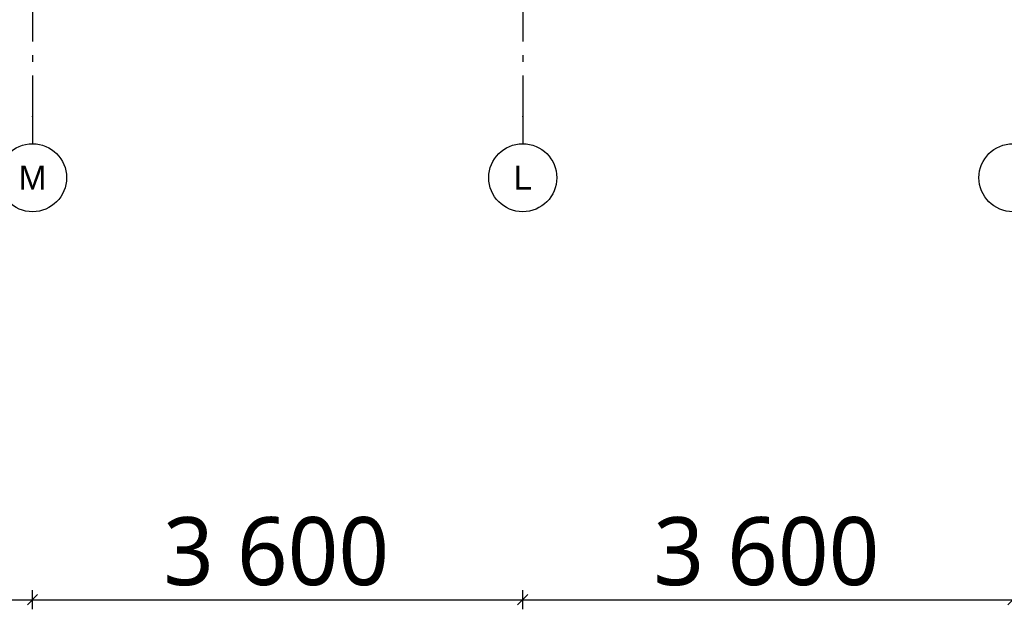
# Model space of a CAD drawing. Header units: millimetres. Extents: x -8544 to 51179, y -2070 to 23603.
# Tile 48 of 174: x 4723 to 11953, y -2070 to 2261. Entities that reach past the tile are written whole.
import ezdxf
from ezdxf.enums import TextEntityAlignment as Align

# ---------------------------------------------------------------- set-up
doc = ezdxf.new("R2010")
doc.units = ezdxf.units.MM
doc.header["$LTSCALE"] = 0.5
doc.header["$MEASUREMENT"] = 0
doc.linetypes.add('Akselinje', pattern=[1500, 1000, -200, 100, -200])
doc.linetypes.add('PLINE', pattern=[0])
doc.layers.add('82-- Modullinjer', color=7, linetype='Continuous')
doc.layers.add('842-M___1_50 Målsetting bygning', color=7, linetype='Continuous')
doc.styles.add('GENERATED_STYLE_1', font='arial.ttf')
doc.styles.add('GENERATED_STYLE_2', font='YuGothR.ttc')
doc.dimstyles.new('GENERATED_STYLE__1', dxfattribs={"dimtxt": 500, "dimasz": 71.25, "dimexe": 0.18, "dimexo": 0.0625, "dimgap": 0, "dimtad": 1, "dimtih": 1, "dimtoh": 1, "dimdec": 0, "dimzin": 0, "dimdsep": 46, "dimtxsty": 'GENERATED_STYLE_2', "dimblk": 'ARROWHEAD_6', "dimblk1": 'ARROWHEAD_6', "dimblk2": 'ARROWHEAD_6', "dimcen": 0.09, "dimclrd": 256, "dimclre": 256, "dimclrt": 256, "dimadec": 1, "dimazin": 0, "dimtfac": 1, "dimtdec": 4, "dimtmove": 0, "dimatfit": 3, "dimfxl": 1, "dimtolj": 1, "dimtzin": 0, "dimarcsym": 0})

# ---------------------------------------------------------------- blocks, each defined once
blk = doc.blocks.new('Standard grid marker[4]', base_point=(4816.9, 12550))
at = {"layer": '82-- Modullinjer', "linetype": 'Akselinje'}
for p, q in [((4816.9, 12350), (4816.9, 1550)), ((4816.9, 1550), (4816.9, 1350))]:
    blk.add_line(p, q, dxfattribs=at)
at = {"layer": '82-- Modullinjer', "linetype": 'PLINE'}
blk.add_circle((4816.9, 1100), 250, dxfattribs=at)
at = {"layer": '82-- Modullinjer', "linetype": 'Akselinje'}
blk.add_point((4816.9, 1550), dxfattribs=at)
blk.add_point((4816.9, 1550), dxfattribs=at)
at = {"layer": '82-- Modullinjer', "style": 'GENERATED_STYLE_1'}
for tag, p in [('AC_MarkerText_1_0', (4816.9, 12887.5)), ('AC_MarkerText_1_1', (4816.9, 1187.5))]:
    blk.add_attdef(tag, text='', height=175, rotation=360, dxfattribs=at).set_placement(p, align=Align.TOP_CENTER)
blk = doc.blocks.new('Standard grid marker[5]', base_point=(8416.9, 12550))
at = {"layer": '82-- Modullinjer', "linetype": 'Akselinje'}
for p, q in [((8416.9, 12350), (8416.9, 1550)), ((8416.9, 1550), (8416.9, 1350))]:
    blk.add_line(p, q, dxfattribs=at)
at = {"layer": '82-- Modullinjer', "linetype": 'PLINE'}
blk.add_circle((8416.9, 1100), 250, dxfattribs=at)
at = {"layer": '82-- Modullinjer', "linetype": 'Akselinje'}
blk.add_point((8416.9, 1550), dxfattribs=at)
blk.add_point((8416.9, 1550), dxfattribs=at)
at = {"layer": '82-- Modullinjer', "style": 'GENERATED_STYLE_1'}
for tag, p in [('AC_MarkerText_1_0', (8416.9, 12887.5)), ('AC_MarkerText_1_1', (8416.9, 1187.5))]:
    blk.add_attdef(tag, text='', height=175, rotation=360, dxfattribs=at).set_placement(p, align=Align.TOP_CENTER)
blk = doc.blocks.new('Standard grid marker[6]', base_point=(12016.9, 12550))
at = {"layer": '82-- Modullinjer', "linetype": 'PLINE'}
blk.add_circle((12016.9, 1100), 250, dxfattribs=at)
at = {"layer": '82-- Modullinjer', "style": 'GENERATED_STYLE_1'}
for tag, p in [('AC_MarkerText_1_0', (12016.9, 12887.5)), ('AC_MarkerText_1_1', (12016.9, 1187.5))]:
    blk.add_attdef(tag, text='', height=175, rotation=360, dxfattribs=at).set_placement(p, align=Align.TOP_CENTER)
blk = doc.blocks.new('*D137')
at = {"layer": '842-M___1_50 Målsetting bygning', "linetype": 'PLINE'}
for p, q in [((1216.9, -2070.3), (1216.9, -1929.7)), ((4816.9, -2070.3), (4816.9, -1929.7)), ((1254.4, -1962.5), (1179.4, -2037.5)), ((1216.9, -2000), (4816.9, -2000)), ((4854.4, -1962.5), (4779.4, -2037.5))]:
    blk.add_line(p, q, dxfattribs=at)
at = {"layer": '842-M___1_50 Målsetting bygning', "insert": (2176.5, -1900), "char_height": 500, "attachment_point": 7, "style": 'GENERATED_STYLE_2'}
blk.add_mtext('\\A1;{\\pql;\\fYu Gothic UI Semilight|b0|i0|c0|p0;\\W1.000000;3\xa0600}', dxfattribs=at)
blk = doc.blocks.new('ARROWHEAD_6')
at = {"linetype": 'Continuous'}
for p, q in [((0, 0), (-1, 0)), ((-0.5, -0.5), (0.5, 0.5))]:
    blk.add_line(p, q, dxfattribs=at)
blk = doc.blocks.new('*D138')
at = {"layer": '842-M___1_50 Målsetting bygning', "linetype": 'PLINE'}
for p, q in [((4816.9, -2070.3), (4816.9, -1929.7)), ((8416.9, -2070.3), (8416.9, -1929.7)), ((4854.4, -1962.5), (4779.4, -2037.5)), ((4816.9, -2000), (8416.9, -2000)), ((8454.4, -1962.5), (8379.4, -2037.5))]:
    blk.add_line(p, q, dxfattribs=at)
at = {"layer": '842-M___1_50 Målsetting bygning', "insert": (5776.5, -1900), "char_height": 500, "attachment_point": 7, "style": 'GENERATED_STYLE_2'}
blk.add_mtext('\\A1;{\\pql;\\fYu Gothic UI Semilight|b0|i0|c0|p0;\\W1.000000;3\xa0600}', dxfattribs=at)
blk = doc.blocks.new('*D139')
at = {"layer": '842-M___1_50 Målsetting bygning', "linetype": 'PLINE'}
for p, q in [((8416.9, -2070.3), (8416.9, -1929.7)), ((12016.9, -2070.3), (12016.9, -1929.7)), ((8454.4, -1962.5), (8379.4, -2037.5)), ((8416.9, -2000), (12016.9, -2000)), ((12054.4, -1962.5), (11979.4, -2037.5))]:
    blk.add_line(p, q, dxfattribs=at)
at = {"layer": '842-M___1_50 Målsetting bygning', "insert": (9376.5, -1900), "char_height": 500, "attachment_point": 7, "style": 'GENERATED_STYLE_2'}
blk.add_mtext('\\A1;{\\pql;\\fYu Gothic UI Semilight|b0|i0|c0|p0;\\W1.000000;3\xa0600}', dxfattribs=at)

msp = doc.modelspace()

# ---------------------------------------------------------------- block references
at = {"layer": '82-- Modullinjer', "linetype": 'PLINE'}
ref = msp.add_blockref('Standard grid marker[4]', (4816.9, 12550), dxfattribs=at)
ref.add_attrib('AC_MarkerText_1_1', 'M', dxfattribs={"color": 7, "height": 175, "rotation": 360, "style": 'GENERATED_STYLE_1'}).set_placement((4816.9, 1187.5), align=Align.TOP_CENTER)
ref = msp.add_blockref('Standard grid marker[5]', (8416.9, 12550), dxfattribs=at)
ref.add_attrib('AC_MarkerText_1_1', 'L', dxfattribs={"color": 7, "height": 175, "rotation": 360, "style": 'GENERATED_STYLE_1'}).set_placement((8416.9, 1187.5), align=Align.TOP_CENTER)
msp.add_blockref('Standard grid marker[6]', (12016.9, 12550), dxfattribs=at)

# ---------------------------------------------------------------- dimensions: what is measured, and where the dimension line sits
at = {"layer": '842-M___1_50 Målsetting bygning', "linetype": 'Continuous'}
for base, p1, p2, picture, middle in [((4816.9, -2000), (1216.9, -2000), (4816.9, -2000), '*D137', (3034.2, -1650)), ((8416.9, -2000), (4816.9, -2000), (8416.9, -2000), '*D138', (6634.2, -1650)), ((12016.9, -2000), (8416.9, -2000), (12016.9, -2000), '*D139', (10234.2, -1650))]:
    dim = msp.add_linear_dim(base=base, p1=p1, p2=p2, dimstyle='GENERATED_STYLE__1', dxfattribs=at)
    dim.commit()
    dim.dimension.update_dxf_attribs({"geometry": picture, "text_midpoint": middle, "dimtype": 160})

doc.saveas('drawing.dxf')
